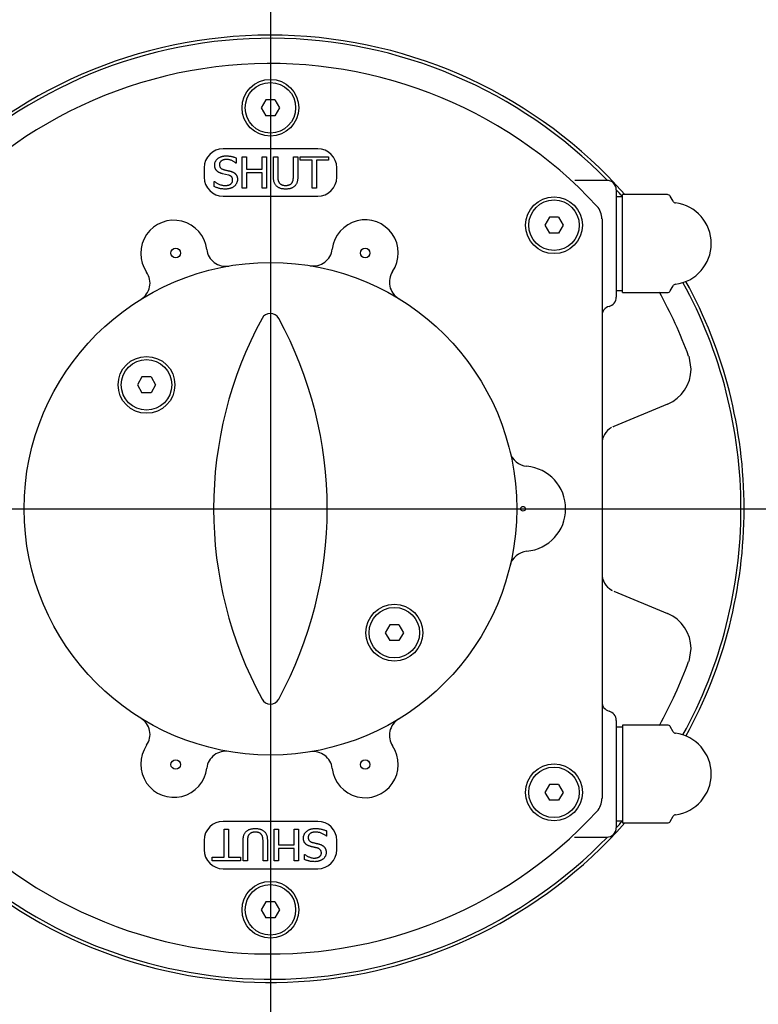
# Model space of a CAD drawing. Header units: metres. Extents: x 6538042 to 13082743, y 6022817 to 12049805.
# Tile 18 of 92: x 6539371.87 to 6539374, y 6024168.62 to 6024171.46. Entities that reach past the tile are written whole.
import ezdxf
from ezdxf.lldxf.tags import DXFTag

# ---------------------------------------------------------------- set-up
doc = ezdxf.new("R2010")
doc.units = ezdxf.units.M
doc.header["$MEASUREMENT"] = 0
for name, color, linetype in [('A400WW9_1', 7, 'CONTINUOUS'), ('Default', 7, 'CONTINUOUS'), ('Linie_tabeli', 7, 'CONTINUOUS'), ('Q-6500-S', 7, 'CONTINUOUS')]:
    doc.layers.add(name, color=color, linetype=linetype)
tags = doc.linetypes.add('CENTER2', pattern=[28.575, 19.05, -3.175, 3.175, -3.175]).pattern_tags.tags
tags[10:11] = [DXFTag(74, 4), DXFTag(75, 0), DXFTag(340, '0'), DXFTag(46, 0.0), DXFTag(50, 0.0), DXFTag(44, 0.0), DXFTag(45, 0.0)]
tags[8:9] = [DXFTag(74, 4), DXFTag(75, 0), DXFTag(340, '0'), DXFTag(46, 0.0), DXFTag(50, 0.0), DXFTag(44, 0.0), DXFTag(45, 0.0)]
tags[6:7] = [DXFTag(74, 4), DXFTag(75, 0), DXFTag(340, '0'), DXFTag(46, 0.0), DXFTag(50, 0.0), DXFTag(44, 0.0), DXFTag(45, 0.0)]
tags[4:5] = [DXFTag(74, 4), DXFTag(75, 0), DXFTag(340, '0'), DXFTag(46, 0.0), DXFTag(50, 0.0), DXFTag(44, 0.0), DXFTag(45, 0.0)]

# ---------------------------------------------------------------- blocks, each defined once
blk = doc.blocks.new('z350')
at = {"layer": 'A400WW9_1', "color": 7, "linetype": 'Continuous'}
for radius, start, end in [(1.3658, 41.557, 135.573), (1.3567, 44.2618, 135.1949), (1.3567, 41.5554, 42.7015), (1.3567, 0, 28.738), (1.3658, 0, 28.6818), (1.3567, 331.262, 0), (1.3658, 331.3182, 0), (1.3658, 231.0661, 318.443), (1.3567, 317.2985, 318.4446), (1.3567, 230.5275, 315.7382)]:
    blk.add_arc((6539309.5705, 6024165.6677), radius, start, end, dxfattribs=at)
at = {"layer": 'Default', "color": 7, "linetype": 'CENTER2'}
for p, q in [((6539309.5705, 6024168.9871), (6539309.5705, 6024162.4661)), ((6539305.673, 6024165.6677), (6539313.1705, 6024165.6677))]:
    blk.add_line(p, q, dxfattribs=at)
at = {"layer": 'Q-6500-S', "color": 7, "linetype": 'Continuous'}
for p, q in [((6539309.5574, 6024166.8468), (6539309.5442, 6024166.824)), ((6539309.5442, 6024166.824), (6539309.5574, 6024166.8012)), ((6539309.5837, 6024166.8468), (6539309.5574, 6024166.8468)), ((6539309.5837, 6024166.8468), (6539309.5968, 6024166.824)), ((6539309.5968, 6024166.824), (6539309.5837, 6024166.8012)), ((6539309.5837, 6024166.8012), (6539309.5574, 6024166.8012)), ((6539309.7071, 6024166.7056), (6539309.434, 6024166.7056)), ((6539309.472, 6024166.6792), (6539309.472, 6024166.6644)), ((6539309.4893, 6024166.6829), (6539309.502, 6024166.6829)), ((6539309.4893, 6024166.5918), (6539309.4893, 6024166.6829)), ((6539309.502, 6024166.6829), (6539309.502, 6024166.6471)), ((6539309.5469, 6024166.6829), (6539309.5596, 6024166.6829)), ((6539309.5469, 6024166.6471), (6539309.5469, 6024166.6829)), ((6539309.5596, 6024166.6829), (6539309.5596, 6024166.5918)), ((6539309.5792, 6024166.6829), (6539309.5919, 6024166.6829)), ((6539309.5792, 6024166.6258), (6539309.5792, 6024166.6829)), ((6539309.5919, 6024166.6829), (6539309.5919, 6024166.6258)), ((6539309.6368, 6024166.6829), (6539309.6495, 6024166.6829)), ((6539309.6368, 6024166.6255), (6539309.6368, 6024166.6829)), ((6539309.6495, 6024166.6829), (6539309.6495, 6024166.6258)), ((6539309.6564, 6024166.6829), (6539309.7382, 6024166.6829)), ((6539309.6564, 6024166.6725), (6539309.6564, 6024166.6829)), ((6539309.7382, 6024166.6829), (6539309.7382, 6024166.6725)), ((6539309.3793, 6024166.651), (6539309.3793, 6024166.6237)), ((6539309.472, 6024166.6644), (6539309.471, 6024166.6644)), ((6539309.691, 6024166.6725), (6539309.6564, 6024166.6725)), ((6539309.691, 6024166.5918), (6539309.691, 6024166.6725)), ((6539309.7037, 6024166.6725), (6539309.7037, 6024166.5918)), ((6539309.7382, 6024166.6725), (6539309.7037, 6024166.6725)), ((6539309.7617, 6024166.6237), (6539309.7617, 6024166.651)), ((6539309.4499, 6024166.6297), (6539309.4322, 6024166.6339)), ((6539309.502, 6024166.6471), (6539309.5469, 6024166.6471)), ((6539309.502, 6024166.6368), (6539309.502, 6024166.5918)), ((6539309.5469, 6024166.6368), (6539309.502, 6024166.6368)), ((6539309.5469, 6024166.5918), (6539309.5469, 6024166.6368)), ((6539309.4086, 6024166.6114), (6539309.4095, 6024166.6114)), ((6539309.4086, 6024166.5965), (6539309.4086, 6024166.6114)), ((6539310.5402, 6024166.6146), (6539310.4479, 6024166.6146)), ((6539309.434, 6024166.5691), (6539309.7071, 6024166.5691)), ((6539309.502, 6024166.5918), (6539309.4893, 6024166.5918)), ((6539309.5596, 6024166.5918), (6539309.5469, 6024166.5918)), ((6539309.7037, 6024166.5918), (6539309.691, 6024166.5918)), ((6539310.5675, 6024166.5873), (6539310.5675, 6024166.2777)), ((6539310.5857, 6024166.5674), (6539310.5675, 6024166.5674)), ((6539310.5857, 6024166.2912), (6539310.5857, 6024166.5737)), ((6539310.7153, 6024166.5737), (6539310.5857, 6024166.5737)), ((6539310.7318, 6024166.5543), (6539310.7232, 6024166.5691)), ((6539310.3751, 6024166.5081), (6539310.3619, 6024166.4853)), ((6539310.4013, 6024166.5081), (6539310.3751, 6024166.5081)), ((6539310.4013, 6024166.5081), (6539310.4145, 6024166.4853)), ((6539310.3619, 6024166.4853), (6539310.3751, 6024166.4626)), ((6539310.4145, 6024166.4853), (6539310.4013, 6024166.4626)), ((6539310.5266, 6024166.5033), (6539310.5266, 6024164.832)), ((6539310.4013, 6024166.4626), (6539310.3751, 6024166.4626)), ((6539310.7232, 6024166.2957), (6539310.7318, 6024166.3106)), ((6539310.5675, 6024166.2974), (6539310.5857, 6024166.2974)), ((6539310.5857, 6024166.2912), (6539310.7153, 6024166.2912)), ((6539310.7765, 6024166.1079), (6539310.7831, 6024166.0705)), ((6539309.2001, 6024166.0477), (6539309.1869, 6024166.025)), ((6539309.1869, 6024166.025), (6539309.2001, 6024166.0022)), ((6539309.2264, 6024166.0477), (6539309.2001, 6024166.0477)), ((6539309.2264, 6024166.0477), (6539309.2395, 6024166.025)), ((6539309.2395, 6024166.025), (6539309.2264, 6024166.0022)), ((6539309.2264, 6024166.0022), (6539309.2001, 6024166.0022)), ((6539310.7157, 6024165.9695), (6539310.5603, 6024165.9052)), ((6539310.5603, 6024165.4301), (6539310.7157, 6024165.3658)), ((6539309.9147, 6024165.3331), (6539309.9016, 6024165.3103)), ((6539309.941, 6024165.3331), (6539309.9147, 6024165.3331)), ((6539309.941, 6024165.3331), (6539309.9541, 6024165.3103)), ((6539309.9016, 6024165.3103), (6539309.9147, 6024165.2876)), ((6539309.941, 6024165.2876), (6539309.9147, 6024165.2876)), ((6539309.9541, 6024165.3103), (6539309.941, 6024165.2876)), ((6539310.7831, 6024165.2648), (6539310.7765, 6024165.2274)), ((6539310.5675, 6024165.0576), (6539310.5675, 6024164.748)), ((6539310.5857, 6024165.0379), (6539310.5675, 6024165.0379)), ((6539310.5857, 6024165.0441), (6539310.5857, 6024164.7617)), ((6539310.7153, 6024165.0441), (6539310.5857, 6024165.0441)), ((6539310.7318, 6024165.0247), (6539310.7232, 6024165.0396)), ((6539310.3751, 6024164.8728), (6539310.3619, 6024164.85)), ((6539310.4013, 6024164.8728), (6539310.3751, 6024164.8728)), ((6539310.4013, 6024164.8728), (6539310.4145, 6024164.85)), ((6539310.3619, 6024164.85), (6539310.3751, 6024164.8272)), ((6539310.4145, 6024164.85), (6539310.4013, 6024164.8272)), ((6539310.4013, 6024164.8272), (6539310.3751, 6024164.8272)), ((6539310.7232, 6024164.7662), (6539310.7318, 6024164.781)), ((6539309.7071, 6024164.7662), (6539309.434, 6024164.7662)), ((6539310.5675, 6024164.7679), (6539310.5857, 6024164.7679)), ((6539310.5857, 6024164.7617), (6539310.7153, 6024164.7617)), ((6539309.4374, 6024164.7435), (6539309.4501, 6024164.7435)), ((6539309.4374, 6024164.6628), (6539309.4374, 6024164.7435)), ((6539309.4501, 6024164.7435), (6539309.4501, 6024164.6628)), ((6539309.5815, 6024164.6524), (6539309.5815, 6024164.7435)), ((6539309.5815, 6024164.7435), (6539309.5942, 6024164.7435)), ((6539309.5942, 6024164.7435), (6539309.5942, 6024164.6985)), ((6539309.6391, 6024164.7435), (6539309.6518, 6024164.7435)), ((6539309.6391, 6024164.6985), (6539309.6391, 6024164.7435)), ((6539309.6518, 6024164.7435), (6539309.6518, 6024164.6524)), ((6539309.7325, 6024164.7239), (6539309.7315, 6024164.7239)), ((6539309.7325, 6024164.7388), (6539309.7325, 6024164.7239)), ((6539310.4475, 6024164.7207), (6539310.5402, 6024164.7207)), ((6539309.3793, 6024164.7116), (6539309.3793, 6024164.6843)), ((6539309.4916, 6024164.6524), (6539309.4916, 6024164.7095)), ((6539309.5043, 6024164.7098), (6539309.5043, 6024164.6524)), ((6539309.5492, 6024164.6524), (6539309.5492, 6024164.7095)), ((6539309.5619, 6024164.7095), (6539309.5619, 6024164.6524)), ((6539309.5942, 6024164.6985), (6539309.6391, 6024164.6985)), ((6539309.7617, 6024164.6843), (6539309.7617, 6024164.7116)), ((6539309.4028, 6024164.6628), (6539309.4374, 6024164.6628)), ((6539309.4028, 6024164.6524), (6539309.4028, 6024164.6628)), ((6539309.4501, 6024164.6628), (6539309.4847, 6024164.6628)), ((6539309.4847, 6024164.6628), (6539309.4847, 6024164.6524)), ((6539309.5942, 6024164.6882), (6539309.5942, 6024164.6524)), ((6539309.6391, 6024164.6882), (6539309.5942, 6024164.6882)), ((6539309.6391, 6024164.6524), (6539309.6391, 6024164.6882)), ((6539309.6691, 6024164.6709), (6539309.6701, 6024164.6709)), ((6539309.6691, 6024164.6561), (6539309.6691, 6024164.6709)), ((6539309.4847, 6024164.6524), (6539309.4028, 6024164.6524)), ((6539309.5043, 6024164.6524), (6539309.4916, 6024164.6524)), ((6539309.5619, 6024164.6524), (6539309.5492, 6024164.6524)), ((6539309.5942, 6024164.6524), (6539309.5815, 6024164.6524)), ((6539309.6518, 6024164.6524), (6539309.6391, 6024164.6524)), ((6539309.434, 6024164.6297), (6539309.7071, 6024164.6297)), ((6539309.5574, 6024164.5341), (6539309.5442, 6024164.5113)), ((6539309.5837, 6024164.5341), (6539309.5574, 6024164.5341)), ((6539309.5837, 6024164.5341), (6539309.5968, 6024164.5113)), ((6539309.5442, 6024164.5113), (6539309.5574, 6024164.4885)), ((6539309.5968, 6024164.5113), (6539309.5837, 6024164.4885)), ((6539309.5837, 6024164.4885), (6539309.5574, 6024164.4885))]:
    blk.add_line(p, q, dxfattribs=at)
for centre, radius in [((6539309.5705, 6024166.824), 0.0819), ((6539309.5705, 6024166.824), 0.0728), ((6539310.3882, 6024166.4853), 0.0819), ((6539310.3882, 6024166.4853), 0.0728), ((6539309.2974, 6024166.4052), 0.0137), ((6539309.8437, 6024166.4052), 0.0137), ((6539309.5705, 6024165.6677), 0.7102), ((6539309.2132, 6024166.025), 0.0819), ((6539309.2132, 6024166.025), 0.0728), ((6539310.2989, 6024165.6677), 0.00683), ((6539309.9279, 6024165.3103), 0.0819), ((6539309.9279, 6024165.3103), 0.0728), ((6539309.2974, 6024164.9301), 0.0137), ((6539309.8437, 6024164.9301), 0.0137), ((6539310.3882, 6024164.85), 0.0819), ((6539310.3882, 6024164.85), 0.0728), ((6539309.5705, 6024164.5113), 0.0819), ((6539309.5705, 6024164.5113), 0.0728)]:
    blk.add_circle(centre, radius, dxfattribs=at)
for centre, radius, start, end in [((6539309.5705, 6024165.6677), 1.2838, 42.8334, 147.9532), ((6539309.434, 6024166.651), 0.0546, 90, 180), ((6539309.7071, 6024166.651), 0.0546, 0, 90), ((6539309.434, 6024166.6237), 0.0546, 180, 270), ((6539309.7071, 6024166.6237), 0.0546, 270, 0), ((6539310.5402, 6024166.5873), 0.0273, 0, 90), ((6539310.7153, 6024166.5645), 0.00911, 30, 90), ((6539310.4719, 6024166.5033), 0.0546, 0, 42.8334), ((6539310.7397, 6024166.5588), 0.00911, 210, 262.5882), ((6539310.7232, 6024166.4324), 0.1184, 277.4118, 82.5882), ((6539309.2921, 6024166.4041), 0.0956, 6.6574, 214.7627), ((6539309.8437, 6024166.4052), 0.0956, 325.9322, 173.4215), ((6539309.4413, 6024166.4215), 0.0546, 186.6574, 279.7252), ((6539309.6944, 6024166.4224), 0.0546, 260.6766, 353.4215), ((6539309.1687, 6024166.3184), 0.0546, 301.6949, 34.7627), ((6539309.9681, 6024166.321), 0.0546, 145.9322, 238.6772), ((6539310.7397, 6024166.306), 0.00911, 97.4118, 150), ((6539309.5705, 6024165.6677), 1.2838, 20.0564, 29.1154), ((6539310.7153, 6024166.3003), 0.00911, 270, 330), ((6539310.5402, 6024166.2777), 0.0273, 284.4775, 0), ((6539309.5705, 6024166.2036), 0.0273, 28.5921, 151.4079), ((6539310.5539, 6024166.2248), 0.0273, 104.4775, 180), ((6539310.5539, 6024165.6677), 1.1472, 151.4079, 208.5921), ((6539308.5872, 6024165.6677), 1.1472, 331.4079, 28.5921), ((6539310.6739, 6024166.0705), 0.1093, 292.5, 0), ((6539310.5812, 6024165.8547), 0.0546, 120, 180), ((6539310.5812, 6024165.8547), 0.0546, 112.5, 120), ((6539310.3146, 6024165.8445), 0.0546, 193.3698, 264.9294), ((6539310.2989, 6024165.6677), 0.1229, 275.0706, 84.9294), ((6539310.3146, 6024165.4908), 0.0546, 95.0706, 166.6302), ((6539310.5812, 6024165.4806), 0.0546, 180, 240), ((6539310.5812, 6024165.4806), 0.0546, 240, 247.5), ((6539310.6739, 6024165.2648), 0.1093, 0, 67.5), ((6539309.5705, 6024165.6677), 1.2838, 330.8846, 339.9436), ((6539309.5705, 6024165.1317), 0.0273, 208.5921, 331.4079), ((6539310.5539, 6024165.1105), 0.0273, 180, 255.5225), ((6539309.1687, 6024165.0169), 0.0546, 325.2373, 58.3051), ((6539309.9681, 6024165.0143), 0.0546, 121.3228, 214.0678), ((6539310.5402, 6024165.0576), 0.0273, 0, 75.5225), ((6539310.7153, 6024165.035), 0.00911, 30, 90), ((6539310.7397, 6024165.0293), 0.00911, 210, 262.5882), ((6539310.7232, 6024164.9029), 0.1184, 277.4118, 82.5882), ((6539309.5705, 6024165.6677), 1.2838, 212.0468, 317.1666), ((6539309.2921, 6024164.9312), 0.0956, 145.2373, 353.3426), ((6539309.8437, 6024164.9301), 0.0956, 186.5785, 34.0678), ((6539309.4413, 6024164.9138), 0.0546, 80.2748, 173.3426), ((6539309.6944, 6024164.9129), 0.0546, 6.5785, 99.3234), ((6539310.4719, 6024164.832), 0.0546, 317.1666, 0), ((6539310.7397, 6024164.7765), 0.00911, 97.4118, 150), ((6539309.434, 6024164.7116), 0.0546, 90, 180), ((6539309.7071, 6024164.7116), 0.0546, 0, 90), ((6539310.5402, 6024164.748), 0.0273, 270, 0), ((6539310.7153, 6024164.7708), 0.00911, 270, 330), ((6539309.434, 6024164.6843), 0.0546, 180, 270), ((6539309.7071, 6024164.6843), 0.0546, 270, 0)]:
    blk.add_arc(centre, radius, start, end, dxfattribs=at)
for points, knots in [([(6539309.4098, 6024166.6588), (6539309.4098, 6024166.6597), (6539309.4098, 6024166.6615), (6539309.4103, 6024166.6641), (6539309.411, 6024166.6667), (6539309.412, 6024166.6691), (6539309.4134, 6024166.6714), (6539309.415, 6024166.6736), (6539309.4169, 6024166.6757), (6539309.419, 6024166.6776), (6539309.4214, 6024166.6794), (6539309.424, 6024166.6809), (6539309.4267, 6024166.6823), (6539309.4296, 6024166.6833), (6539309.4327, 6024166.6842), (6539309.4359, 6024166.6848), (6539309.4393, 6024166.6851), (6539309.4416, 6024166.6852), (6539309.4428, 6024166.6852)], [0, 0, 0, 0, 0.058488, 0.114973, 0.171029, 0.22612, 0.282373, 0.339489, 0.398938, 0.461109, 0.524404, 0.587911, 0.651939, 0.717399, 0.784262, 0.853373, 0.925128, 1, 1, 1, 1]), ([(6539309.4428, 6024166.6852), (6539309.4441, 6024166.6852), (6539309.4468, 6024166.6851), (6539309.4508, 6024166.6848), (6539309.4546, 6024166.6844), (6539309.4584, 6024166.6837), (6539309.462, 6024166.6828), (6539309.4654, 6024166.6818), (6539309.4688, 6024166.6806), (6539309.4709, 6024166.6797), (6539309.472, 6024166.6792)], [0, 0, 0, 0, 0.135505, 0.267773, 0.396399, 0.522555, 0.645846, 0.766476, 0.884217, 1, 1, 1, 1]), ([(6539309.4161, 6024166.6421), (6539309.4156, 6024166.6426), (6539309.4146, 6024166.6436), (6539309.4134, 6024166.6454), (6539309.4123, 6024166.6472), (6539309.4114, 6024166.6493), (6539309.4106, 6024166.6514), (6539309.4101, 6024166.6537), (6539309.4098, 6024166.6562), (6539309.4098, 6024166.6579), (6539309.4098, 6024166.6588)], [0, 0, 0, 0, 0.116207, 0.23238, 0.350011, 0.470048, 0.593729, 0.721738, 0.857394, 1, 1, 1, 1]), ([(6539309.4438, 6024166.6748), (6539309.4431, 6024166.6748), (6539309.4416, 6024166.6748), (6539309.4395, 6024166.6746), (6539309.4375, 6024166.6743), (6539309.4356, 6024166.6738), (6539309.4338, 6024166.6733), (6539309.4322, 6024166.6726), (6539309.4306, 6024166.6717), (6539309.4291, 6024166.6708), (6539309.4278, 6024166.6698), (6539309.4267, 6024166.6686), (6539309.4257, 6024166.6674), (6539309.4249, 6024166.6661), (6539309.4243, 6024166.6648), (6539309.4239, 6024166.6633), (6539309.4236, 6024166.6618), (6539309.4236, 6024166.6607), (6539309.4236, 6024166.6602)], [0, 0, 0, 0, 0.079409, 0.154613, 0.227089, 0.296752, 0.363092, 0.427932, 0.490879, 0.553003, 0.612675, 0.670179, 0.725315, 0.779226, 0.832962, 0.886868, 0.942468, 1, 1, 1, 1]), ([(6539309.4236, 6024166.6602), (6539309.4236, 6024166.6592), (6539309.4237, 6024166.6574), (6539309.4243, 6024166.6549), (6539309.4253, 6024166.6526), (6539309.4267, 6024166.6507), (6539309.4286, 6024166.649), (6539309.4307, 6024166.6476), (6539309.4332, 6024166.6465), (6539309.4351, 6024166.6459), (6539309.436, 6024166.6456)], [0, 0, 0, 0, 0.134728, 0.257805, 0.374235, 0.486408, 0.602254, 0.724832, 0.855882, 1, 1, 1, 1]), ([(6539309.471, 6024166.6644), (6539309.4702, 6024166.6651), (6539309.4685, 6024166.6665), (6539309.4656, 6024166.6684), (6539309.4625, 6024166.6702), (6539309.4591, 6024166.6718), (6539309.4554, 6024166.6731), (6539309.4516, 6024166.6741), (6539309.4477, 6024166.6747), (6539309.4451, 6024166.6748), (6539309.4438, 6024166.6748)], [0, 0, 0, 0, 0.107688, 0.221794, 0.343322, 0.472353, 0.604047, 0.735427, 0.866533, 1, 1, 1, 1]), ([(6539309.4322, 6024166.6339), (6539309.4314, 6024166.6341), (6539309.4298, 6024166.6345), (6539309.4275, 6024166.6353), (6539309.4253, 6024166.6361), (6539309.4232, 6024166.637), (6539309.4212, 6024166.6381), (6539309.4194, 6024166.6392), (6539309.4177, 6024166.6406), (6539309.4166, 6024166.6416), (6539309.4161, 6024166.6421)], [0, 0, 0, 0, 0.138525, 0.272497, 0.400994, 0.524636, 0.64466, 0.762707, 0.88106, 1, 1, 1, 1]), ([(6539309.436, 6024166.6456), (6539309.4368, 6024166.6455), (6539309.4383, 6024166.6451), (6539309.4407, 6024166.6445), (6539309.4433, 6024166.6439), (6539309.4461, 6024166.6432), (6539309.4489, 6024166.6426), (6539309.4515, 6024166.642), (6539309.4539, 6024166.6414), (6539309.4553, 6024166.641), (6539309.456, 6024166.6408)], [0, 0, 0, 0, 0.109139, 0.229957, 0.361196, 0.503919, 0.646642, 0.777231, 0.894652, 1, 1, 1, 1]), ([(6539309.4616, 6024166.6154), (6539309.4616, 6024166.6163), (6539309.4615, 6024166.618), (6539309.461, 6024166.6205), (6539309.4601, 6024166.6226), (6539309.4589, 6024166.6246), (6539309.4572, 6024166.6262), (6539309.4551, 6024166.6276), (6539309.4527, 6024166.6289), (6539309.4508, 6024166.6294), (6539309.4499, 6024166.6297)], [0, 0, 0, 0, 0.131685, 0.253347, 0.368367, 0.479422, 0.593185, 0.715903, 0.850207, 1, 1, 1, 1]), ([(6539309.456, 6024166.6408), (6539309.4569, 6024166.6405), (6539309.4584, 6024166.6401), (6539309.4607, 6024166.6392), (6539309.4628, 6024166.6382), (6539309.4648, 6024166.6372), (6539309.4665, 6024166.636), (6539309.4681, 6024166.6348), (6539309.4696, 6024166.6334), (6539309.4708, 6024166.632), (6539309.4719, 6024166.6305), (6539309.4728, 6024166.6289), (6539309.4737, 6024166.6272), (6539309.4743, 6024166.6254), (6539309.4748, 6024166.6235), (6539309.4752, 6024166.6216), (6539309.4754, 6024166.6196), (6539309.4754, 6024166.6182), (6539309.4754, 6024166.6175)], [0, 0, 0, 0, 0.07789, 0.151519, 0.221391, 0.287853, 0.35177, 0.412835, 0.471945, 0.529223, 0.585913, 0.642201, 0.698619, 0.756144, 0.814576, 0.874018, 0.936072, 1, 1, 1, 1]), ([(6539309.5885, 6024166.5979), (6539309.5876, 6024166.5987), (6539309.586, 6024166.6004), (6539309.5841, 6024166.6032), (6539309.5824, 6024166.6061), (6539309.5812, 6024166.6094), (6539309.5803, 6024166.613), (6539309.5796, 6024166.6169), (6539309.5792, 6024166.6212), (6539309.5792, 6024166.6243), (6539309.5792, 6024166.6258)], [0, 0, 0, 0, 0.113525, 0.225526, 0.337237, 0.451047, 0.571421, 0.702161, 0.844815, 1, 1, 1, 1]), ([(6539309.5919, 6024166.6258), (6539309.5919, 6024166.6248), (6539309.5919, 6024166.6228), (6539309.5921, 6024166.6201), (6539309.5923, 6024166.6175), (6539309.5927, 6024166.6152), (6539309.5932, 6024166.6131), (6539309.5939, 6024166.611), (6539309.5949, 6024166.6091), (6539309.5957, 6024166.608), (6539309.5961, 6024166.6074)], [0, 0, 0, 0, 0.158209, 0.3026, 0.435225, 0.555712, 0.668767, 0.780403, 0.889659, 1, 1, 1, 1]), ([(6539309.6326, 6024166.6074), (6539309.633, 6024166.608), (6539309.6337, 6024166.6091), (6539309.6347, 6024166.6111), (6539309.6354, 6024166.613), (6539309.6359, 6024166.6152), (6539309.6363, 6024166.6174), (6539309.6366, 6024166.6199), (6539309.6368, 6024166.6226), (6539309.6368, 6024166.6245), (6539309.6368, 6024166.6255)], [0, 0, 0, 0, 0.112528, 0.223665, 0.335433, 0.448587, 0.568489, 0.699812, 0.843832, 1, 1, 1, 1]), ([(6539309.6495, 6024166.6258), (6539309.6495, 6024166.6243), (6539309.6494, 6024166.6213), (6539309.649, 6024166.6171), (6539309.6484, 6024166.6131), (6539309.6475, 6024166.6095), (6539309.6463, 6024166.6062), (6539309.6447, 6024166.6032), (6539309.6427, 6024166.6003), (6539309.641, 6024166.5987), (6539309.6402, 6024166.5979)], [0, 0, 0, 0, 0.151572, 0.292351, 0.423635, 0.544975, 0.660416, 0.77338, 0.885693, 1, 1, 1, 1]), ([(6539309.4409, 6024166.5895), (6539309.4392, 6024166.5895), (6539309.4359, 6024166.5896), (6539309.4311, 6024166.59), (6539309.4267, 6024166.5906), (6539309.4227, 6024166.5915), (6539309.419, 6024166.5926), (6539309.4154, 6024166.5938), (6539309.412, 6024166.595), (6539309.4097, 6024166.596), (6539309.4086, 6024166.5965)], [0, 0, 0, 0, 0.154728, 0.297422, 0.429669, 0.551042, 0.666416, 0.779295, 0.890705, 1, 1, 1, 1]), ([(6539309.4095, 6024166.6114), (6539309.4106, 6024166.6105), (6539309.4128, 6024166.6088), (6539309.4164, 6024166.6065), (6539309.4201, 6024166.6045), (6539309.4241, 6024166.6029), (6539309.4281, 6024166.6015), (6539309.432, 6024166.6006), (6539309.4359, 6024166.6), (6539309.4385, 6024166.5999), (6539309.4398, 6024166.5999)], [0, 0, 0, 0, 0.127781, 0.255536, 0.383531, 0.513505, 0.642087, 0.765303, 0.88432, 1, 1, 1, 1]), ([(6539309.4398, 6024166.5999), (6539309.4407, 6024166.5999), (6539309.4424, 6024166.5999), (6539309.4448, 6024166.6001), (6539309.4471, 6024166.6004), (6539309.4492, 6024166.6009), (6539309.4512, 6024166.6015), (6539309.453, 6024166.6023), (6539309.4546, 6024166.6031), (6539309.4561, 6024166.6041), (6539309.4574, 6024166.6053), (6539309.4585, 6024166.6065), (6539309.4595, 6024166.6077), (6539309.4603, 6024166.6091), (6539309.4609, 6024166.6106), (6539309.4613, 6024166.6121), (6539309.4616, 6024166.6138), (6539309.4616, 6024166.6149), (6539309.4616, 6024166.6154)], [0, 0, 0, 0, 0.086587, 0.168033, 0.244009, 0.316135, 0.383722, 0.448236, 0.509122, 0.567903, 0.62462, 0.678674, 0.731561, 0.783685, 0.836123, 0.888845, 0.943214, 1, 1, 1, 1]), ([(6539309.4665, 6024166.5979), (6539309.4657, 6024166.5972), (6539309.4641, 6024166.5959), (6539309.4615, 6024166.5943), (6539309.4587, 6024166.5928), (6539309.4558, 6024166.5916), (6539309.4525, 6024166.5907), (6539309.449, 6024166.59), (6539309.4451, 6024166.5896), (6539309.4423, 6024166.5895), (6539309.4409, 6024166.5895)], [0, 0, 0, 0, 0.112448, 0.224435, 0.337029, 0.451106, 0.570973, 0.701813, 0.844052, 1, 1, 1, 1]), ([(6539309.4754, 6024166.6175), (6539309.4754, 6024166.6166), (6539309.4754, 6024166.6148), (6539309.4749, 6024166.6121), (6539309.4742, 6024166.6094), (6539309.4731, 6024166.6068), (6539309.4719, 6024166.6043), (6539309.4703, 6024166.6019), (6539309.4686, 6024166.5998), (6539309.4672, 6024166.5985), (6539309.4665, 6024166.5979)], [0, 0, 0, 0, 0.122014, 0.243801, 0.368545, 0.495854, 0.624453, 0.750174, 0.874768, 1, 1, 1, 1]), ([(6539309.6143, 6024166.5895), (6539309.6129, 6024166.5895), (6539309.6102, 6024166.5896), (6539309.6063, 6024166.59), (6539309.6027, 6024166.5906), (6539309.5994, 6024166.5916), (6539309.5963, 6024166.5928), (6539309.5934, 6024166.5942), (6539309.5908, 6024166.5959), (6539309.5892, 6024166.5973), (6539309.5885, 6024166.5979)], [0, 0, 0, 0, 0.148904, 0.288758, 0.420376, 0.54473, 0.663342, 0.777944, 0.889224, 1, 1, 1, 1]), ([(6539309.5961, 6024166.6074), (6539309.5966, 6024166.6068), (6539309.5975, 6024166.6056), (6539309.5992, 6024166.6041), (6539309.6011, 6024166.6028), (6539309.6033, 6024166.6017), (6539309.6057, 6024166.6009), (6539309.6083, 6024166.6003), (6539309.6112, 6024166.6), (6539309.6132, 6024166.5999), (6539309.6143, 6024166.5999)], [0, 0, 0, 0, 0.109922, 0.219506, 0.33173, 0.448565, 0.572355, 0.704218, 0.846821, 1, 1, 1, 1]), ([(6539309.6143, 6024166.5999), (6539309.6153, 6024166.5999), (6539309.6172, 6024166.6), (6539309.6201, 6024166.6003), (6539309.6227, 6024166.6009), (6539309.6252, 6024166.6017), (6539309.6274, 6024166.6028), (6539309.6294, 6024166.6041), (6539309.6312, 6024166.6056), (6539309.6321, 6024166.6068), (6539309.6326, 6024166.6074)], [0, 0, 0, 0, 0.145917, 0.283934, 0.415587, 0.542507, 0.6639, 0.778882, 0.890252, 1, 1, 1, 1]), ([(6539309.6402, 6024166.5979), (6539309.6394, 6024166.5972), (6539309.6378, 6024166.5959), (6539309.6352, 6024166.5942), (6539309.6324, 6024166.5927), (6539309.6294, 6024166.5915), (6539309.6261, 6024166.5906), (6539309.6224, 6024166.59), (6539309.6185, 6024166.5896), (6539309.6157, 6024166.5895), (6539309.6143, 6024166.5895)], [0, 0, 0, 0, 0.111821, 0.223092, 0.336466, 0.451452, 0.572742, 0.703814, 0.84578, 1, 1, 1, 1]), ([(6539309.4916, 6024164.7095), (6539309.4916, 6024164.711), (6539309.4916, 6024164.714), (6539309.4921, 6024164.7182), (6539309.4927, 6024164.7222), (6539309.4936, 6024164.7258), (6539309.4948, 6024164.7291), (6539309.4964, 6024164.7322), (6539309.4984, 6024164.735), (6539309.5, 6024164.7366), (6539309.5009, 6024164.7374)], [0, 0, 0, 0, 0.15157, 0.292402, 0.423589, 0.545504, 0.660944, 0.773382, 0.885694, 1, 1, 1, 1]), ([(6539309.5009, 6024164.7374), (6539309.5016, 6024164.7381), (6539309.5032, 6024164.7394), (6539309.5059, 6024164.7411), (6539309.5086, 6024164.7426), (6539309.5117, 6024164.7438), (6539309.515, 6024164.7447), (6539309.5186, 6024164.7453), (6539309.5226, 6024164.7457), (6539309.5253, 6024164.7458), (6539309.5268, 6024164.7458)], [0, 0, 0, 0, 0.111814, 0.223078, 0.335873, 0.450851, 0.572134, 0.703833, 0.845789, 1, 1, 1, 1]), ([(6539309.5085, 6024164.7279), (6539309.5081, 6024164.7273), (6539309.5073, 6024164.7262), (6539309.5064, 6024164.7242), (6539309.5056, 6024164.7223), (6539309.5051, 6024164.7201), (6539309.5047, 6024164.7179), (6539309.5044, 6024164.7154), (6539309.5043, 6024164.7127), (6539309.5043, 6024164.7108), (6539309.5043, 6024164.7098)], [0, 0, 0, 0, 0.112509, 0.223627, 0.335712, 0.448847, 0.568567, 0.700812, 0.843858, 1, 1, 1, 1]), ([(6539309.5268, 6024164.7354), (6539309.5258, 6024164.7354), (6539309.5238, 6024164.7353), (6539309.521, 6024164.735), (6539309.5184, 6024164.7344), (6539309.5159, 6024164.7336), (6539309.5136, 6024164.7325), (6539309.5117, 6024164.7312), (6539309.5099, 6024164.7297), (6539309.509, 6024164.7285), (6539309.5085, 6024164.7279)], [0, 0, 0, 0, 0.145886, 0.283875, 0.415305, 0.542198, 0.663566, 0.778269, 0.890275, 1, 1, 1, 1]), ([(6539309.5268, 6024164.7458), (6539309.5282, 6024164.7458), (6539309.5308, 6024164.7457), (6539309.5347, 6024164.7453), (6539309.5383, 6024164.7447), (6539309.5417, 6024164.7438), (6539309.5448, 6024164.7426), (6539309.5476, 6024164.7411), (6539309.5503, 6024164.7394), (6539309.5518, 6024164.7381), (6539309.5526, 6024164.7374)], [0, 0, 0, 0, 0.148886, 0.288724, 0.420325, 0.544491, 0.663088, 0.77797, 0.889237, 1, 1, 1, 1]), ([(6539309.545, 6024164.7279), (6539309.5445, 6024164.7285), (6539309.5436, 6024164.7297), (6539309.5419, 6024164.7312), (6539309.54, 6024164.7325), (6539309.5378, 6024164.7336), (6539309.5354, 6024164.7344), (6539309.5328, 6024164.735), (6539309.5298, 6024164.7353), (6539309.5278, 6024164.7354), (6539309.5268, 6024164.7354)], [0, 0, 0, 0, 0.109886, 0.219434, 0.332113, 0.44891, 0.571829, 0.704309, 0.845992, 1, 1, 1, 1]), ([(6539309.5492, 6024164.7095), (6539309.5492, 6024164.7105), (6539309.5492, 6024164.7125), (6539309.549, 6024164.7153), (6539309.5488, 6024164.7178), (6539309.5484, 6024164.7201), (6539309.5479, 6024164.7223), (6539309.5471, 6024164.7243), (6539309.5462, 6024164.7262), (6539309.5454, 6024164.7273), (6539309.545, 6024164.7279)], [0, 0, 0, 0, 0.158222, 0.302624, 0.436287, 0.556783, 0.669619, 0.780385, 0.88965, 1, 1, 1, 1]), ([(6539309.5526, 6024164.7374), (6539309.5534, 6024164.7366), (6539309.555, 6024164.7349), (6539309.557, 6024164.7322), (6539309.5587, 6024164.7292), (6539309.5599, 6024164.7259), (6539309.5608, 6024164.7223), (6539309.5614, 6024164.7184), (6539309.5618, 6024164.7141), (6539309.5619, 6024164.7111), (6539309.5619, 6024164.7095)], [0, 0, 0, 0, 0.113968, 0.225496, 0.337738, 0.451002, 0.571386, 0.702137, 0.844802, 1, 1, 1, 1]), ([(6539309.6656, 6024164.7178), (6539309.6656, 6024164.7187), (6539309.6657, 6024164.7205), (6539309.6662, 6024164.7232), (6539309.6669, 6024164.7259), (6539309.6679, 6024164.7285), (6539309.6692, 6024164.731), (6539309.6707, 6024164.7334), (6539309.6725, 6024164.7355), (6539309.6739, 6024164.7368), (6539309.6745, 6024164.7374)], [0, 0, 0, 0, 0.12202, 0.243945, 0.368481, 0.496553, 0.624435, 0.750162, 0.874762, 1, 1, 1, 1]), ([(6539309.6745, 6024164.7374), (6539309.6753, 6024164.7381), (6539309.6769, 6024164.7394), (6539309.6796, 6024164.741), (6539309.6823, 6024164.7425), (6539309.6853, 6024164.7437), (6539309.6885, 6024164.7446), (6539309.6921, 6024164.7453), (6539309.696, 6024164.7457), (6539309.6988, 6024164.7458), (6539309.7002, 6024164.7458)], [0, 0, 0, 0, 0.112437, 0.224413, 0.336995, 0.450707, 0.570376, 0.701842, 0.844067, 1, 1, 1, 1]), ([(6539309.7013, 6024164.7354), (6539309.7004, 6024164.7354), (6539309.6987, 6024164.7354), (6539309.6962, 6024164.7352), (6539309.694, 6024164.7349), (6539309.6918, 6024164.7344), (6539309.6899, 6024164.7338), (6539309.6881, 6024164.7331), (6539309.6864, 6024164.7322), (6539309.685, 6024164.7312), (6539309.6837, 6024164.7301), (6539309.6825, 6024164.7289), (6539309.6816, 6024164.7276), (6539309.6808, 6024164.7262), (6539309.6802, 6024164.7247), (6539309.6798, 6024164.7232), (6539309.6795, 6024164.7215), (6539309.6795, 6024164.7204), (6539309.6794, 6024164.7199)], [0, 0, 0, 0, 0.086545, 0.167952, 0.244482, 0.315992, 0.384115, 0.447821, 0.509205, 0.567958, 0.624648, 0.678675, 0.731665, 0.783764, 0.835627, 0.888898, 0.943241, 1, 1, 1, 1]), ([(6539309.6794, 6024164.7199), (6539309.6795, 6024164.719), (6539309.6795, 6024164.7173), (6539309.6801, 6024164.7148), (6539309.681, 6024164.7127), (6539309.6822, 6024164.7107), (6539309.6839, 6024164.7091), (6539309.6859, 6024164.7077), (6539309.6884, 6024164.7065), (6539309.6902, 6024164.7059), (6539309.6912, 6024164.7056)], [0, 0, 0, 0, 0.131705, 0.253385, 0.368423, 0.479495, 0.593902, 0.715904, 0.851032, 1, 1, 1, 1]), ([(6539309.7002, 6024164.7458), (6539309.7019, 6024164.7458), (6539309.7052, 6024164.7457), (6539309.71, 6024164.7453), (6539309.7143, 6024164.7447), (6539309.7183, 6024164.7438), (6539309.7221, 6024164.7427), (6539309.7256, 6024164.7416), (6539309.7291, 6024164.7403), (6539309.7314, 6024164.7393), (6539309.7325, 6024164.7388)], [0, 0, 0, 0, 0.154726, 0.297958, 0.429668, 0.55104, 0.666412, 0.779804, 0.890706, 1, 1, 1, 1]), ([(6539309.7315, 6024164.7239), (6539309.7305, 6024164.7248), (6539309.7283, 6024164.7265), (6539309.7247, 6024164.7288), (6539309.7209, 6024164.7308), (6539309.717, 6024164.7325), (6539309.713, 6024164.7338), (6539309.709, 6024164.7347), (6539309.7051, 6024164.7353), (6539309.7025, 6024164.7354), (6539309.7013, 6024164.7354)], [0, 0, 0, 0, 0.127773, 0.255061, 0.38353, 0.513708, 0.642111, 0.765319, 0.884328, 1, 1, 1, 1]), ([(6539309.685, 6024164.6945), (6539309.6842, 6024164.6948), (6539309.6826, 6024164.6953), (6539309.6803, 6024164.6961), (6539309.6782, 6024164.6971), (6539309.6763, 6024164.6981), (6539309.6745, 6024164.6993), (6539309.6729, 6024164.7005), (6539309.6715, 6024164.7019), (6539309.6702, 6024164.7033), (6539309.6692, 6024164.7048), (6539309.6682, 6024164.7064), (6539309.6674, 6024164.7081), (6539309.6668, 6024164.7099), (6539309.6662, 6024164.7118), (6539309.6659, 6024164.7137), (6539309.6657, 6024164.7157), (6539309.6656, 6024164.7171), (6539309.6656, 6024164.7178)], [0, 0, 0, 0, 0.077878, 0.151496, 0.221357, 0.287809, 0.351716, 0.413203, 0.472303, 0.529573, 0.585934, 0.642491, 0.698665, 0.756181, 0.814605, 0.874038, 0.936082, 1, 1, 1, 1]), ([(6539309.705, 6024164.6897), (6539309.7043, 6024164.6899), (6539309.7028, 6024164.6902), (6539309.7004, 6024164.6908), (6539309.6977, 6024164.6914), (6539309.6949, 6024164.6921), (6539309.6921, 6024164.6927), (6539309.6895, 6024164.6933), (6539309.6872, 6024164.6939), (6539309.6857, 6024164.6943), (6539309.685, 6024164.6945)], [0, 0, 0, 0, 0.109139, 0.229957, 0.361196, 0.504773, 0.646643, 0.777231, 0.894652, 1, 1, 1, 1]), ([(6539309.6912, 6024164.7056), (6539309.6926, 6024164.7052), (6539309.6954, 6024164.7045), (6539309.6988, 6024164.7037), (6539309.7015, 6024164.7031), (6539309.7037, 6024164.7026), (6539309.7062, 6024164.702), (6539309.7079, 6024164.7016), (6539309.7088, 6024164.7014)], [0, 0, 0, 0, 0.246485, 0.468663, 0.581474, 0.707009, 0.846763, 1, 1, 1, 1]), ([(6539309.7088, 6024164.7014), (6539309.7096, 6024164.7012), (6539309.7112, 6024164.7008), (6539309.7136, 6024164.7), (6539309.7158, 6024164.6992), (6539309.7179, 6024164.6983), (6539309.7198, 6024164.6972), (6539309.7217, 6024164.6961), (6539309.7234, 6024164.6947), (6539309.7244, 6024164.6937), (6539309.725, 6024164.6932)], [0, 0, 0, 0, 0.138522, 0.272492, 0.399717, 0.523357, 0.643839, 0.762712, 0.881063, 1, 1, 1, 1]), ([(6539309.725, 6024164.6932), (6539309.7254, 6024164.6927), (6539309.7264, 6024164.6917), (6539309.7277, 6024164.6899), (6539309.7288, 6024164.6881), (6539309.7297, 6024164.6861), (6539309.7304, 6024164.6839), (6539309.7309, 6024164.6816), (6539309.7313, 6024164.6791), (6539309.7313, 6024164.6774), (6539309.7313, 6024164.6765)], [0, 0, 0, 0, 0.116199, 0.232942, 0.350068, 0.470097, 0.593771, 0.72273, 0.857402, 1, 1, 1, 1]), ([(6539309.6701, 6024164.6709), (6539309.6709, 6024164.6702), (6539309.6726, 6024164.6688), (6539309.6754, 6024164.6669), (6539309.6786, 6024164.6652), (6539309.682, 6024164.6636), (6539309.6856, 6024164.6622), (6539309.6894, 6024164.6612), (6539309.6933, 6024164.6606), (6539309.696, 6024164.6605), (6539309.6973, 6024164.6605)], [0, 0, 0, 0, 0.107693, 0.221804, 0.342514, 0.47155, 0.604029, 0.735415, 0.866527, 1, 1, 1, 1]), ([(6539309.6973, 6024164.6605), (6539309.698, 6024164.6605), (6539309.6995, 6024164.6605), (6539309.7016, 6024164.6607), (6539309.7036, 6024164.661), (6539309.7054, 6024164.6615), (6539309.7072, 6024164.662), (6539309.7089, 6024164.6628), (6539309.7105, 6024164.6635), (6539309.7119, 6024164.6645), (6539309.7132, 6024164.6655), (6539309.7144, 6024164.6667), (6539309.7153, 6024164.6679), (6539309.7161, 6024164.6692), (6539309.7167, 6024164.6706), (6539309.7172, 6024164.672), (6539309.7174, 6024164.6735), (6539309.7175, 6024164.6746), (6539309.7175, 6024164.6751)], [0, 0, 0, 0, 0.079432, 0.154658, 0.227155, 0.296837, 0.363196, 0.427707, 0.490943, 0.552897, 0.61309, 0.670155, 0.725308, 0.779234, 0.832725, 0.886836, 0.942451, 1, 1, 1, 1]), ([(6539309.7313, 6024164.6765), (6539309.7313, 6024164.6756), (6539309.7312, 6024164.6738), (6539309.7308, 6024164.6712), (6539309.73, 6024164.6686), (6539309.729, 6024164.6662), (6539309.7277, 6024164.6639), (6539309.7261, 6024164.6617), (6539309.7242, 6024164.6596), (6539309.722, 6024164.6577), (6539309.7196, 6024164.6559), (6539309.7171, 6024164.6544), (6539309.7143, 6024164.6531), (6539309.7114, 6024164.652), (6539309.7084, 6024164.6511), (6539309.7051, 6024164.6505), (6539309.7018, 6024164.6502), (6539309.6995, 6024164.6502), (6539309.6983, 6024164.6501)], [0, 0, 0, 0, 0.058494, 0.114983, 0.170679, 0.226127, 0.282385, 0.339507, 0.398962, 0.460884, 0.524185, 0.587894, 0.651763, 0.717003, 0.784242, 0.853359, 0.925121, 1, 1, 1, 1]), ([(6539309.7175, 6024164.6751), (6539309.7174, 6024164.6761), (6539309.7174, 6024164.6779), (6539309.7168, 6024164.6804), (6539309.7158, 6024164.6827), (6539309.7143, 6024164.6846), (6539309.7125, 6024164.6863), (6539309.7103, 6024164.6877), (6539309.7078, 6024164.6888), (6539309.706, 6024164.6894), (6539309.705, 6024164.6897)], [0, 0, 0, 0, 0.134729, 0.257808, 0.374239, 0.487619, 0.602249, 0.724829, 0.85588, 1, 1, 1, 1]), ([(6539309.6983, 6024164.6501), (6539309.6969, 6024164.6501), (6539309.6943, 6024164.6502), (6539309.6903, 6024164.6505), (6539309.6864, 6024164.651), (6539309.6827, 6024164.6517), (6539309.6791, 6024164.6525), (6539309.6756, 6024164.6535), (6539309.6723, 6024164.6547), (6539309.6701, 6024164.6556), (6539309.6691, 6024164.6561)], [0, 0, 0, 0, 0.135518, 0.267201, 0.396509, 0.522677, 0.64598, 0.766453, 0.884205, 1, 1, 1, 1])]:
    blk.add_open_spline(points, degree=3, knots=knots, dxfattribs=at)

msp = doc.modelspace()

# ---------------------------------------------------------------- block references
at = {"layer": 'Linie_tabeli'}
msp.add_blockref('z350', (63.0188, 4.37948), dxfattribs=at)

doc.saveas('drawing.dxf')
